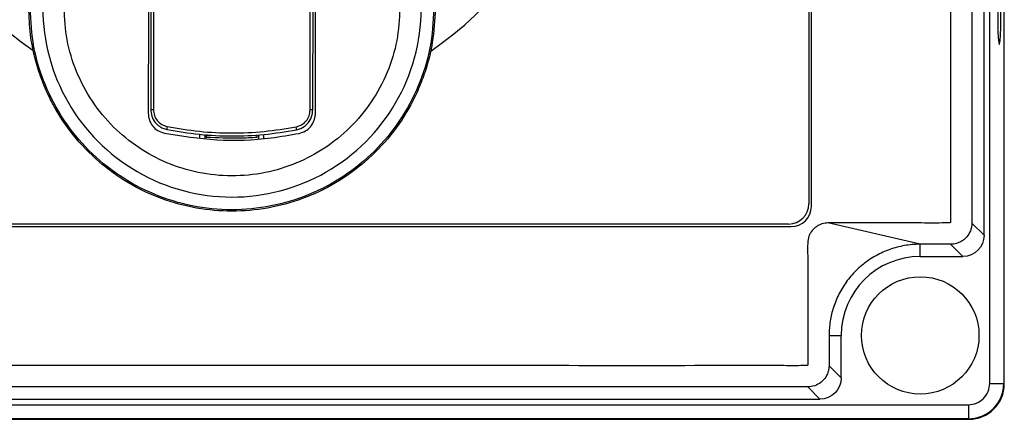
# Model space of a CAD drawing. Header units: inches. Extents: x 170 to 312, y 215 to 248.
# Tile 133 of 256: x 200.969 to 201.1745, y 241.8779 to 241.9615. Entities that reach past the tile are written whole.
import ezdxf

# ---------------------------------------------------------------- set-up
doc = ezdxf.new("R2010")
doc.units = ezdxf.units.IN
doc.header["$LTSCALE"] = 0.25
doc.header["$MEASUREMENT"] = 0
doc.layers.add('STANDARD MOTOR LH', color=7, linetype='Continuous')

msp = doc.modelspace()

# ---------------------------------------------------------------- linework, layer by layer
at = {"layer": 'STANDARD MOTOR LH'}
for p, q in [((201.1714620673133, 241.8854467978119), (201.1714620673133, 242.4097677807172)), ((201.1744093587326, 242.4097677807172), (201.1744093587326, 241.8854467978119)), ((201.174515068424, 241.8853410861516), (201.174515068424, 242.4098734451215)), ((201.1702866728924, 241.9164137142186), (201.1702866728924, 242.3788008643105)), ((201.1677382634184, 242.3762524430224), (201.1677382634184, 241.9189621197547)), ((201.1337195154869, 242.3722492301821), (201.1337195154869, 241.9229822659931)), ((201.1342396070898, 241.92244526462), (201.1342396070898, 242.372769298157)), ((201.0307128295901, 241.9418404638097), (201.0309076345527, 242.0342477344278)), ((200.9964506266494, 241.9922252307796), (200.9963461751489, 241.9426776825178)), ((200.997009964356, 241.9924850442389), (200.9969049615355, 241.9426765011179)), ((201.0296144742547, 241.9426003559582), (201.0297194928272, 241.9924160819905)), ((201.0301732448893, 241.9425991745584), (201.0302777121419, 241.9921539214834)), ((201.0065546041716, 241.9375088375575), (201.0065527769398, 241.9366376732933)), ((201.0076114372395, 241.9374549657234), (201.0076095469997, 241.9365584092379)), ((201.0079608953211, 241.9374371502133), (201.0079565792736, 241.9368780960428)), ((201.0185385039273, 241.9368558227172), (201.0185365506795, 241.9374120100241)), ((201.0188842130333, 241.9365346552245), (201.0188860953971, 241.9374281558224)), ((201.0199412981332, 241.9366071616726), (201.019943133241, 241.937476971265)), ((201.0273302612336, 241.9377064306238), (201.0273302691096, 241.9377064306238)), ((200.8382519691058, 241.9182168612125), (201.1300112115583, 241.9182168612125)), ((201.1294911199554, 241.9187538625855), (200.8387889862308, 241.9187538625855)), ((201.1569639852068, 241.9145283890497), (201.137706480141, 241.9189783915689)), ((201.1677382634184, 241.9189621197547), (201.1702866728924, 241.9164137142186)), ((201.1633045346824, 241.9145283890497), (201.1569639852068, 241.9145283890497)), ((201.1569672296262, 241.9119799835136), (201.1569672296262, 241.9145283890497)), ((201.1633045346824, 241.9145283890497), (201.1658529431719, 241.9119799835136)), ((201.1569672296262, 241.9119799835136), (201.1658529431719, 241.9119799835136)), ((201.1379280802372, 241.8954892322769), (201.1379280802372, 241.889151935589)), ((201.1379280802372, 241.8954892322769), (201.1404764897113, 241.8954892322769)), ((201.1404764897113, 241.8866035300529), (201.1404764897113, 241.8954892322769)), ((201.1379280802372, 241.889151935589), (201.1404764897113, 241.8866035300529)), ((201.1714620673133, 241.8854467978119), (201.1744093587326, 241.8854467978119)), ((201.1334943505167, 241.8847182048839), (200.8347688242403, 241.8847182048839)), ((201.1334943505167, 241.8847182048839), (201.1360427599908, 241.8821697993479)), ((200.8322204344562, 241.8821697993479), (201.1360427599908, 241.8821697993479)), ((200.8012535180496, 241.880994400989), (201.1670096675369, 241.880994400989)), ((201.1670096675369, 241.880994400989), (201.1670096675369, 241.8780471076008)), ((200.8011477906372, 241.8779414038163), (201.1671153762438, 241.8779414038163)), ((201.1670096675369, 241.8780471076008), (200.8012535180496, 241.8780471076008))]:
    msp.add_line(p, q, dxfattribs=at)
at = {"layer": 'STANDARD MOTOR LH', "flags": 128}
for points in [[(201.1731369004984, 241.9626150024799), (201.1731516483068, 241.9607454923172), (201.173194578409, 241.9590421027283), (201.1732618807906, 241.9576561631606), (201.1733475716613, 241.9567108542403), (201.1734440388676, 241.9562901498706), (201.1735427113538, 241.956431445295), (201.1736348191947, 241.9571221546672), (201.1737121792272, 241.9583009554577), (201.1737679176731, 241.9598630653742), (201.1737970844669, 241.9616696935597), (201.1737970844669, 241.9635603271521), (201.1737679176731, 241.9653669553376), (201.1737121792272, 241.966929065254), (201.1736348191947, 241.9681078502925), (201.1735427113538, 241.9687985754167), (201.1734440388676, 241.9689398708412), (201.1733475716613, 241.9685191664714), (201.1732618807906, 241.9675738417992), (201.173194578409, 241.9661879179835), (201.1731516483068, 241.9644845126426), (201.1731369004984, 241.9626150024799)], [(200.9963461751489, 241.9426776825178), (200.9963565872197, 241.9426776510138), (200.9963874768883, 241.9426775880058), (200.9964378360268, 241.9426774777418), (200.9965060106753, 241.9426773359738), (200.9965897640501, 241.9426771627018), (200.9966863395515, 241.9426769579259), (200.9967925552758, 241.9426767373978), (200.9969049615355, 241.9426765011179)], [(201.0301732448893, 241.9425991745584), (201.0301628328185, 241.9425992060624), (201.0301319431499, 241.9425992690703), (201.0300815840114, 241.9425993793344), (201.0300134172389, 241.9425995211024), (201.0299296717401, 241.9425996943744), (201.0298330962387, 241.9425998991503), (201.0297268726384, 241.9426001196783), (201.0296144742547, 241.9426003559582)]]:
    msp.add_lwpolyline(points, dxfattribs=at)
at = {"layer": 'STANDARD MOTOR LH'}
msp.add_circle((201.1569672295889, 241.8954892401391), 0.0122623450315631, dxfattribs=at)
for centre, radius, start, end in [((201.0134132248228, 242.0154699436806), 0.07336265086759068, 304.376166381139, 235.4185970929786), ((201.0133170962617, 241.9638667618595), 0.03947267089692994, 179.8792125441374, 359.8792184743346), ((201.0014009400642, 241.9386704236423), 0.001663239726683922, 163.430985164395, 185.0961158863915), ((201.0250995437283, 241.9386137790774), 0.001663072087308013, 354.6287238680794, 16.29689995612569), ((201.1294911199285, 241.9229822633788), 0.004228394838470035, 270, 0), ((201.1300112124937, 241.9224452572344), 0.004228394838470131, 270, 0), ((201.1569672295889, 241.8954892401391), 0.01649073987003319, 90, 180), ((201.1670096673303, 241.8854468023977), 0.00445240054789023, 270, 1.136653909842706e-09), ((201.1670096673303, 241.8854468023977), 0.007399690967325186, 270, 4.62478095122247e-10), ((201.1671153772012, 241.8853410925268), 0.00739969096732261, 270, 0)]:
    msp.add_arc(centre, radius, start, end, dxfattribs=at)
at = {"layer": 'STANDARD MOTOR LH', "extrusion": (0, 0, -1)}
for centre, major_axis, ratio, start_param, end_param in [((201.1658407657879, 241.9164258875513), (0.003148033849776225, -0.003148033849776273), 0.9972646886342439, 5.499156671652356, 7.067213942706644), ((201.1360305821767, 241.88661570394), (0.003148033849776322, -0.003148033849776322), 0.9972646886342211, 5.499156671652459, 7.06721394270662)]:
    msp.add_ellipse(centre, major_axis=major_axis, ratio=ratio, start_param=start_param, end_param=end_param, dxfattribs=at)
at = {"layer": 'STANDARD MOTOR LH'}
for points, knots in [([(200.830556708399, 242.3762361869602), (200.8309687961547, 242.3762704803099), (200.8317931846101, 242.3763390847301), (200.8327607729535, 242.3768146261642), (200.8334507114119, 242.3773556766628), (200.8339216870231, 242.3778738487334), (200.8343007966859, 242.3784581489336), (200.8345788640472, 242.3790939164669), (200.8349082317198, 242.3804437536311), (200.8347362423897, 242.382534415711), (200.8347906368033, 242.3848211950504), (200.8347833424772, 242.387107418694), (200.8347765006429, 242.3921320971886), (200.8349374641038, 242.3985495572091), (200.8346277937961, 242.4040210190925), (200.8347900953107, 242.4059021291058), (200.8348111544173, 242.4059435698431), (200.8348362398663, 242.4059810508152), (200.8348779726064, 242.4060188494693), (200.835011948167, 242.4060696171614), (200.8355234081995, 242.4060077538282), (200.8375120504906, 242.4061105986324), (200.8455596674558, 242.4059382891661), (200.8653783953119, 242.4061348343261), (200.895942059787, 242.406016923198), (200.9448029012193, 242.4060635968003), (200.9936752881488, 242.4060432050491), (201.0425437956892, 242.4060475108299), (201.0730866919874, 242.4060443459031), (201.0975217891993, 242.406049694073), (201.112791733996, 242.4060362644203), (201.1234847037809, 242.4060603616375), (201.1288257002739, 242.4060265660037), (201.1315039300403, 242.4060742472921), (201.1327372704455, 242.4060117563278), (201.1332430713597, 242.4060667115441), (201.1333674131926, 242.4060270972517), (201.1334035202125, 242.4060018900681), (201.1334269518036, 242.4059793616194), (201.1334464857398, 242.4059536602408), (201.1334611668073, 242.4059258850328), (201.1334716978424, 242.405896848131), (201.1334759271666, 242.4058719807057), (201.1334777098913, 242.4058544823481), (201.1334783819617, 242.4058369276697), (201.1334775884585, 242.4057842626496), (201.1334789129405, 242.40557366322), (201.1334767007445, 242.4047311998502), (201.1334804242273, 242.4013614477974), (201.1334779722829, 242.39686838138), (201.1334776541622, 242.3923752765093), (201.1334792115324, 242.3891660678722), (201.1334674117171, 242.3856176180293), (201.1335109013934, 242.3824010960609), (201.1334596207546, 242.3802282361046), (201.1335618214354, 242.3795682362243), (201.1337233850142, 242.3790080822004), (201.133954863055, 242.3784726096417), (201.134332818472, 242.3778845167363), (201.1349607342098, 242.3771917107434), (201.1359580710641, 242.3765144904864), (201.1378139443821, 242.3761021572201), (201.1401449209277, 242.3762802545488), (201.1438345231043, 242.3762103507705), (201.1502980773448, 242.3762639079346), (201.1567319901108, 242.3761870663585), (201.1616061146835, 242.3762640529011), (201.1627989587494, 242.376219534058), (201.1631210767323, 242.3762468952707), (201.1632026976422, 242.3762005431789), (201.1632430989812, 242.3761645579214), (201.1632663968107, 242.3761283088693), (201.1632793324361, 242.3760941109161), (201.1632855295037, 242.3760677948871), (201.1632916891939, 242.3760086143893), (201.1632825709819, 242.3757820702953), (201.1632977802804, 242.3748778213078), (201.1632723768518, 242.3712586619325), (201.163315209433, 242.3567861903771), (201.1632777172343, 242.3319730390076), (201.1632910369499, 242.298890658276), (201.1632866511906, 242.2547801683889), (201.1632885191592, 242.2106698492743), (201.1632881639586, 242.1555318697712), (201.1632882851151, 242.1114215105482), (201.1632882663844, 242.0673111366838), (201.163288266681, 242.0342283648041), (201.1632882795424, 242.0011455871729), (201.1632882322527, 241.9709096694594), (201.163288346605, 241.9476109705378), (201.163288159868, 241.933294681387), (201.1632884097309, 241.9264821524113), (201.1632881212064, 241.9231928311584), (201.1632887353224, 241.9213815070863), (201.1632870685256, 241.9201054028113), (201.1632889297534, 241.9193793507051), (201.1632880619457, 241.9192119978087), (201.1632886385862, 241.9191778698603), (201.1632861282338, 241.9191490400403), (201.1632787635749, 241.9191176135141), (201.1632656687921, 241.9190859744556), (201.1632478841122, 241.9190583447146), (201.1632268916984, 241.9190348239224), (201.1631944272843, 241.9190080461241), (201.1631448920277, 241.9189828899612), (201.1629978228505, 241.9189720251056), (201.1624655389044, 241.9189891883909), (201.1603147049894, 241.9189600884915), (201.1566351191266, 241.9189855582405), (201.1517246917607, 241.9189765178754), (201.1454156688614, 241.9189793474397), (201.1407428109, 241.9189787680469), (201.137706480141, 241.9189783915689)], [0, 0, 0, 0, 0.001413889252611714, 0.00282850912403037, 0.003628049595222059, 0.004427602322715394, 0.005227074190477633, 0.006016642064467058, 0.006806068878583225, 0.00998608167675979, 0.01313352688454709, 0.01470724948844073, 0.01785469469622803, 0.03044447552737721, 0.03673936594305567, 0.03681891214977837, 0.03685839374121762, 0.03689777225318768, 0.03697423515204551, 0.03704737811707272, 0.03738361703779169, 0.03869834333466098, 0.04395728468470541, 0.06499301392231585, 0.1070645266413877, 0.1491360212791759, 0.2332790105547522, 0.2753505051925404, 0.3174220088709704, 0.3384577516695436, 0.3594934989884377, 0.3700113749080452, 0.3752703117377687, 0.3778997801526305, 0.3792145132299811, 0.3795432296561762, 0.379618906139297, 0.3796564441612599, 0.379693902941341, 0.3797304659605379, 0.3797671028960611, 0.379801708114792, 0.3798363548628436, 0.3798536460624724, 0.3798622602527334, 0.3798968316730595, 0.3800349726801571, 0.3805875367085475, 0.3827978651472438, 0.3916392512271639, 0.3960599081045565, 0.3982702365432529, 0.4026908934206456, 0.4082767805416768, 0.4093563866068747, 0.4101619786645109, 0.4105637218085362, 0.4113623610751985, 0.4121609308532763, 0.4129595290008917, 0.4145733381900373, 0.4162144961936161, 0.4193997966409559, 0.4225766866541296, 0.428930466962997, 0.4416380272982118, 0.4448149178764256, 0.4456091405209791, 0.4458080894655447, 0.4458858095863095, 0.4459241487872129, 0.4459940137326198, 0.4460312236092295, 0.4460497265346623, 0.4460869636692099, 0.4462355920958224, 0.4468289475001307, 0.4492023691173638, 0.4586960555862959, 0.4966708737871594, 0.5346456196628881, 0.5726204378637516, 0.6485700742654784, 0.6865448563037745, 0.7624944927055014, 0.8004692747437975, 0.8384440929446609, 0.8764188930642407, 0.9143936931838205, 0.9425650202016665, 0.9566506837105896, 0.9636935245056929, 0.9660247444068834, 0.9679778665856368, 0.9699309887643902, 0.9704192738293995, 0.970477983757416, 0.9705073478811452, 0.9705367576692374, 0.9705774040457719, 0.9706180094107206, 0.9706540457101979, 0.9706900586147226, 0.9707260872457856, 0.9707987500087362, 0.9708765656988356, 0.9712287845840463, 0.9726376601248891, 0.9782731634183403, 0.9839086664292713, 0.9895441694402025, 0.9999999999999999, 0.9999999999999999, 0.9999999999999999, 0.9999999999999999]), ([(201.137706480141, 241.9189783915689), (201.1375195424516, 241.9189710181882), (201.1368642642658, 241.9189451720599), (201.1361094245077, 241.9187022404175), (201.1354977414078, 241.918361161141), (201.1352081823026, 241.9181666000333), (201.1346582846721, 241.9177289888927), (201.1342001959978, 241.9171733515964), (201.1338744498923, 241.9165507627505), (201.1335986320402, 241.915902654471), (201.1333825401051, 241.9143798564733), (201.1335096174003, 241.9120581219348), (201.1334600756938, 241.908344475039), (201.133491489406, 241.901850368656), (201.133476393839, 241.8953547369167), (201.1334784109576, 241.8905991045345), (201.1334779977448, 241.8895370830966), (201.133478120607, 241.8893937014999), (201.133477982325, 241.8893433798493), (201.1334683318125, 241.8893006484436), (201.1334465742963, 241.8892622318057), (201.1334216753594, 241.8892279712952), (201.1333803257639, 241.8891931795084), (201.1332580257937, 241.8891493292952), (201.1328067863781, 241.8891991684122), (201.131053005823, 241.8891166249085), (201.1239676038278, 241.8892549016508), (201.1065046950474, 241.8890981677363), (201.0688167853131, 241.8892186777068), (201.0257787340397, 241.8891639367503), (200.9827254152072, 241.8891630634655), (200.9396880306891, 241.8892033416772), (200.8965703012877, 241.888942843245), (200.8590427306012, 241.8894774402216), (200.8420522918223, 241.8888123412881), (200.8359507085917, 241.8892714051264), (200.8350450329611, 241.889109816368), (200.8348641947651, 241.8892074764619), (200.8348328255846, 241.8892389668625), (200.8348077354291, 241.8892742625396), (200.8347908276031, 241.8893151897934), (200.8347863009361, 241.8893504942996), (200.8347845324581, 241.8893756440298), (200.8347859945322, 241.8894344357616), (200.8347835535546, 241.8896692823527), (200.8347876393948, 241.8906091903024), (200.8347804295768, 241.8943678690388), (200.8347893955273, 241.8993808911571), (200.8347790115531, 241.9051068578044), (200.8348063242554, 241.9092117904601), (200.8347269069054, 241.9126974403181), (200.8348849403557, 241.915035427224), (200.8345159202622, 241.9162939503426), (200.834204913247, 241.9169251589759), (200.8338636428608, 241.9174025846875), (200.8333056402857, 241.9180066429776), (200.8324241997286, 241.9186430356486), (200.8305763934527, 241.9191250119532), (200.8282301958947, 241.9189300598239), (200.8245207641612, 241.9190068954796), (200.8212721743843, 241.9189761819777), (200.8170986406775, 241.9189799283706), (200.8129229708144, 241.9189707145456), (200.8087545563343, 241.9189960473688), (200.8061974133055, 241.9189666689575), (200.8054610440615, 241.9189926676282), (200.8051559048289, 241.9189708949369), (200.8050806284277, 241.9190013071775), (200.805045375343, 241.9190269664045), (200.8050224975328, 241.9190490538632), (200.8049984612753, 241.9190828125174), (200.8049841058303, 241.9191169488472), (200.804976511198, 241.9191536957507), (200.8049725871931, 241.91921580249), (200.8049788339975, 241.9194526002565), (200.8049684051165, 241.9204000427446), (200.8049858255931, 241.924189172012), (200.8049564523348, 241.9393467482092), (200.8049821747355, 241.9653303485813), (200.8049729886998, 241.9999756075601), (200.8049754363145, 242.0346207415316), (200.8049746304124, 242.0808142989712), (200.8049749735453, 242.1270078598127), (200.8049749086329, 242.1847498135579), (200.8049749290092, 242.2309433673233), (200.8049749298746, 242.2713627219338), (200.8049749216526, 242.3002336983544), (200.8049749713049, 242.3254115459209), (200.8049748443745, 242.3487428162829), (200.804975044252, 242.3624895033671), (200.804974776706, 242.3690309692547), (200.8049750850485, 242.3721831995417), (200.804974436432, 242.3739100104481), (200.8049761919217, 242.3751214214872), (200.804974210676, 242.3758178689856), (200.8049752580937, 242.3759876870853), (200.8049743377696, 242.3760346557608), (200.8049773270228, 242.3760693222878), (200.8049864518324, 242.3761022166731), (200.8049994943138, 242.3761323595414), (200.8050176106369, 242.3761589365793), (200.8050388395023, 242.3761821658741), (200.805071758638, 242.3762084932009), (200.8051729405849, 242.3762537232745), (200.8055818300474, 242.3762081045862), (200.807140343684, 242.3762832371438), (200.8110585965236, 242.3761975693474), (200.8168963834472, 242.3762483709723), (200.8238021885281, 242.3762332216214), (200.8283052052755, 242.3762351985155), (200.830556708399, 242.3762361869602)], [0, 0, 0, 0, 0.0006438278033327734, 0.002256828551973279, 0.002656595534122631, 0.00305635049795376, 0.003456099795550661, 0.005076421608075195, 0.005476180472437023, 0.005875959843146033, 0.007496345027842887, 0.01069239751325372, 0.01388774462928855, 0.02027845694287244, 0.03305986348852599, 0.03625521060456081, 0.03665463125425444, 0.03671744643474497, 0.0367488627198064, 0.03682804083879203, 0.03686422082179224, 0.03690040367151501, 0.03697364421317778, 0.03704605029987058, 0.03734123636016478, 0.03849940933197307, 0.04313209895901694, 0.06166285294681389, 0.09872436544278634, 0.1728473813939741, 0.2099088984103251, 0.2469704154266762, 0.3210934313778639, 0.3581549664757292, 0.3766856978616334, 0.3790020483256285, 0.379581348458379, 0.3796586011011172, 0.3796967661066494, 0.379733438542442, 0.3798073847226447, 0.3798460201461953, 0.3798556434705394, 0.3798941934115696, 0.3800482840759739, 0.3806647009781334, 0.3831303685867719, 0.3929930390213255, 0.3979243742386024, 0.4028557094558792, 0.4071090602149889, 0.4099861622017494, 0.4107907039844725, 0.4115951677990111, 0.4123996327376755, 0.4128008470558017, 0.414427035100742, 0.4160539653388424, 0.4192645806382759, 0.4224586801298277, 0.4288468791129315, 0.4304439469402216, 0.4368321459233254, 0.443220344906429, 0.4448174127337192, 0.44561592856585, 0.4457757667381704, 0.4458517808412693, 0.4458892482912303, 0.4459255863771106, 0.4459607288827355, 0.4460314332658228, 0.4460508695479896, 0.4460898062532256, 0.4462451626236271, 0.4468665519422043, 0.4493520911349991, 0.4592942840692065, 0.499063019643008, 0.5388317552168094, 0.5786004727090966, 0.6183692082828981, 0.697906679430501, 0.7376754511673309, 0.8172129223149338, 0.8569816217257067, 0.8768660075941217, 0.9166347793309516, 0.9436855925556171, 0.9572109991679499, 0.9639737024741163, 0.9662121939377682, 0.9680662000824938, 0.9699202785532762, 0.9703838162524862, 0.9704646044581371, 0.9705050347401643, 0.9705455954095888, 0.9705838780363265, 0.970622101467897, 0.9706581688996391, 0.9706941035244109, 0.9707301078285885, 0.9708027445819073, 0.9710683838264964, 0.9721009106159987, 0.9762311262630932, 0.9844915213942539, 0.9922457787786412, 0.9999999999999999, 0.9999999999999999, 0.9999999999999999, 0.9999999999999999]), ([(201.0557365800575, 241.9637773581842), (201.0556190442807, 241.9614075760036), (201.055412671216, 241.9572466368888), (201.054112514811, 241.9519628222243), (201.0526843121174, 241.9479155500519), (201.0505824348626, 241.9433282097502), (201.0471868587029, 241.9379463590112), (201.0419927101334, 241.9322955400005), (201.0358651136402, 241.9276643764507), (201.0290164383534, 241.9242123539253), (201.0217206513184, 241.9220593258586), (201.0142492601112, 241.9212404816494), (201.0067592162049, 241.9217337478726), (200.9994113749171, 241.9235492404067), (200.992422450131, 241.9266855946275), (200.9860923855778, 241.9310360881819), (200.9806880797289, 241.9364087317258), (200.977347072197, 241.9411894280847), (200.9754401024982, 241.9447223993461), (200.9743472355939, 241.9470383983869), (200.973187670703, 241.9499596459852), (200.9720337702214, 241.953801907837), (200.9710902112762, 241.9585757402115), (200.9709647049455, 241.9620818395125), (200.9708976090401, 241.9639562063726)], [0, 0, 0, 0, 0.05334240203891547, 0.09366029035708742, 0.122065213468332, 0.1499939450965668, 0.2072362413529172, 0.2646463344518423, 0.3220461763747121, 0.379392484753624, 0.436554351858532, 0.4925530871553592, 0.5479051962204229, 0.6048708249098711, 0.6622118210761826, 0.7196108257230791, 0.7770266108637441, 0.8330425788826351, 0.8502952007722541, 0.8674761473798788, 0.8907279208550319, 0.92105304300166, 0.9577948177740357, 1, 1, 1, 1]), ([(201.0554476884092, 241.9637779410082), (201.0552850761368, 241.9610208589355), (201.0549598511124, 241.9555066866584), (201.0524379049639, 241.9475576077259), (201.048528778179, 241.9402350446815), (201.0432353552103, 241.9338206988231), (201.0368005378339, 241.928560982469), (201.0294610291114, 241.9246580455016), (201.0215017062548, 241.9222618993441), (201.0132277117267, 241.9214645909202), (201.0049571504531, 241.9222967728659), (200.9970080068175, 241.9247264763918), (200.9896850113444, 241.9286603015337), (200.9832724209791, 241.9339470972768), (200.9780060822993, 241.9403837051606), (200.9741278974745, 241.9477227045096), (200.9716394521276, 241.9556823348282), (200.9713374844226, 241.9611978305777), (200.9711865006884, 241.9639555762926)], [0, 0, 0, 0, 0.06249989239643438, 0.1249999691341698, 0.1874999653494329, 0.2499999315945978, 0.3124999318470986, 0.3749999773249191, 0.4374999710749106, 0.4999999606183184, 0.5624999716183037, 0.624999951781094, 0.6875000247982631, 0.7499999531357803, 0.8124999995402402, 0.8750000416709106, 0.9375000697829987, 1, 1, 1, 1]), ([(201.0483530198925, 241.9637929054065), (201.0482236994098, 241.961553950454), (201.0479607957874, 241.9570022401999), (201.0458834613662, 241.9503664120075), (201.0425854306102, 241.9441783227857), (201.0381264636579, 241.9388085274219), (201.0328100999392, 241.934494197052), (201.0267995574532, 241.9312921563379), (201.0202157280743, 241.9292816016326), (201.0132427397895, 241.9285957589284), (201.0062727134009, 241.9293110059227), (200.9996974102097, 241.9313492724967), (200.9937004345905, 241.9345766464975), (200.9884022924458, 241.9389133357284), (200.9839660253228, 241.9443018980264), (200.9806940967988, 241.9505038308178), (200.9786447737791, 241.9571483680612), (200.9784010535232, 241.9617011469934), (200.9782811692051, 241.9639406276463)], [0, 0, 0, 0, 0.06103796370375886, 0.1240878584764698, 0.1879798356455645, 0.2514479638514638, 0.3132751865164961, 0.3737492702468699, 0.4362498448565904, 0.5000000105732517, 0.5637501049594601, 0.6262505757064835, 0.6867248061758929, 0.7485519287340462, 0.8120200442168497, 0.8759120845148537, 0.9389620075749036, 1, 1, 1, 1]), ([(200.9958750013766, 241.9639035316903), (200.9958672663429, 241.9602326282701), (200.9958517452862, 241.9528666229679), (200.9958363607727, 241.945572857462), (200.9958286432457, 241.9419139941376)], [0, 0, 0, 0, 0.4983574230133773, 1, 1, 1, 1]), ([(201.0307128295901, 241.9418404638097), (201.0307204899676, 241.9454752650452), (201.0307358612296, 241.9527688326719), (201.03075139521, 241.9601348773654), (201.030759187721, 241.9638300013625)], [0, 0, 0, 0, 0.4983571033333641, 1, 1, 1, 1]), ([(200.9958286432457, 241.9419139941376), (200.9958738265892, 241.941439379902), (200.9959642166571, 241.9404899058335), (200.996691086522, 241.9392281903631), (200.997778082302, 241.9382166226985), (200.9987130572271, 241.9379188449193), (200.9991937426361, 241.9377657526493)], [0, 0, 0, 0, 0.2479102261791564, 0.4959487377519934, 0.7408592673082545, 1, 1, 1, 1]), ([(200.9963461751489, 241.9426776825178), (200.9963906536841, 241.942209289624), (200.9964828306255, 241.9412385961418), (200.9971832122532, 241.9400307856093), (200.9980333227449, 241.9392442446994), (200.9988765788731, 241.9387552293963), (200.9994393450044, 241.9386044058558), (200.9997442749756, 241.9385226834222)], [0, 0, 0, 0, 0.2410478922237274, 0.499545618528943, 0.6991108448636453, 0.8369658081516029, 0.9999999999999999, 0.9999999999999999, 0.9999999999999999, 0.9999999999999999]), ([(200.9969049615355, 241.9426765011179), (200.9969457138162, 241.9422630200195), (200.9970272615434, 241.941435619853), (200.9976746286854, 241.9403491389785), (200.9986160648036, 241.9395072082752), (200.9994096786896, 241.9392656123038), (200.9998067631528, 241.9391447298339)], [0, 0, 0, 0, 0.249517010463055, 0.4992983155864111, 0.7494740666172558, 1, 1, 1, 1]), ([(201.0266957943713, 241.9390804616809), (201.0270935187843, 241.9391995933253), (201.0278884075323, 241.9394376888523), (201.0288349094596, 241.9402750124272), (201.0294840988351, 241.9413604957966), (201.0295710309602, 241.9421872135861), (201.0296144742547, 241.9426003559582)], [0, 0, 0, 0, 0.2505525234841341, 0.5007522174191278, 0.7505068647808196, 1, 1, 1, 1]), ([(201.0267553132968, 241.9384581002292), (201.0270607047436, 241.938538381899), (201.0276243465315, 241.9386865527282), (201.0284702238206, 241.9391717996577), (201.0293242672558, 241.9399547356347), (201.0300303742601, 241.9411599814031), (201.0301267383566, 241.9421306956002), (201.0301732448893, 241.9425991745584)], [0, 0, 0, 0, 0.1630067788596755, 0.3008513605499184, 0.500445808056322, 0.7589088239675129, 1, 1, 1, 1]), ([(201.0273302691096, 241.9377064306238), (201.0277791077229, 241.9378440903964), (201.0286768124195, 241.9381194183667), (201.0297612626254, 241.9390615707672), (201.0304920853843, 241.9402731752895), (201.0307039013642, 241.9412595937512), (201.0307119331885, 241.941782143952), (201.0307128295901, 241.9418404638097)], [0, 0, 0, 0, 0.2416877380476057, 0.4833902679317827, 0.7250934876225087, 0.9693187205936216, 1, 1, 1, 1]), ([(200.9998067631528, 241.9391447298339), (201.0020303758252, 241.9387649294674), (201.0064702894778, 241.9380065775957), (201.0132479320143, 241.9377073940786), (201.020026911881, 241.9379741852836), (201.0244704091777, 241.9387113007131), (201.0266957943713, 241.9390804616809)], [0, 0, 0, 0, 0.2504115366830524, 0.4999996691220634, 0.7495906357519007, 1, 1, 1, 1]), ([(200.9991937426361, 241.9377657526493), (201.0028340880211, 241.9371833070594), (201.0102204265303, 241.936001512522), (201.0197386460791, 241.9363662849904), (201.0253985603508, 241.9373654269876), (201.0273302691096, 241.9377064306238)], [0, 0, 0, 0, 0.3902908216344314, 0.7919084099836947, 1, 1, 1, 1]), ([(200.9997442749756, 241.9385226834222), (201.0019892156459, 241.9381381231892), (201.0064493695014, 241.9373740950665), (201.0132464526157, 241.9370732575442), (201.020044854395, 241.9373415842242), (201.0245086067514, 241.9380842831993), (201.0267553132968, 241.9384581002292)], [0, 0, 0, 0, 0.2516664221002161, 0.5000002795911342, 0.7483389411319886, 0.9999999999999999, 0.9999999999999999, 0.9999999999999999, 0.9999999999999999]), ([(201.0185378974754, 241.9368554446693), (201.0173436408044, 241.9367828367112), (201.0138200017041, 241.9365686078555), (201.010290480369, 241.9367546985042), (201.0079572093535, 241.9368777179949)], [0, 0, 0, 0, 0.3389270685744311, 1, 1, 1, 1]), ([(201.1677382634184, 241.9189621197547), (201.1677374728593, 241.9189009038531), (201.167733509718, 241.9185940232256), (201.1676623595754, 241.918042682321), (201.1673798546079, 241.9170932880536), (201.1668583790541, 241.9162284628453), (201.1661515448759, 241.9155354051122), (201.1656466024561, 241.9151825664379), (201.1651042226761, 241.9148963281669), (201.1645672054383, 241.9146950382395), (201.1639234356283, 241.9145535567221), (201.1635121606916, 241.9145368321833), (201.1633045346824, 241.9145283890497)], [0, 0, 0, 0, 0.02641501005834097, 0.1324207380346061, 0.2384272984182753, 0.452502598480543, 0.5583123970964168, 0.6641203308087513, 0.7168873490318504, 0.8226959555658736, 0.9104907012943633, 1, 1, 1, 1]), ([(201.1569639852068, 241.9145283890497), (201.1563913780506, 241.9145127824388), (201.154764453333, 241.9144684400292), (201.1526328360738, 241.914078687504), (201.1506182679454, 241.9134620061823), (201.1486618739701, 241.9126777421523), (201.1463321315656, 241.9113897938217), (201.1438270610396, 241.9093873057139), (201.1416879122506, 241.9069982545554), (201.1399870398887, 241.9042963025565), (201.1388005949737, 241.901435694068), (201.1380644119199, 241.8984740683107), (201.1379738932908, 241.8964922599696), (201.1379280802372, 241.8954892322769)], [0, 0, 0, 0, 0.05749647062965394, 0.1633623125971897, 0.2161576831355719, 0.2689531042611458, 0.374797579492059, 0.482160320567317, 0.5895229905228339, 0.6953558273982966, 0.8011891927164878, 0.899378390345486, 0.9999999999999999, 0.9999999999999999, 0.9999999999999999, 0.9999999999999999]), ([(201.1379280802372, 241.889151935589), (201.1379262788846, 241.8890594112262), (201.1379172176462, 241.8885939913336), (201.137777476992, 241.8878866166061), (201.1373458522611, 241.886856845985), (201.1365820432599, 241.8858506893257), (201.1353190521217, 241.8850198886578), (201.1342219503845, 241.8847360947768), (201.1336103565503, 241.8847210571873), (201.1334943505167, 241.8847182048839)], [0, 0, 0, 0, 0.04000198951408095, 0.201219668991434, 0.3072611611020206, 0.5213962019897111, 0.7355756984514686, 0.9498444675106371, 1, 1, 1, 1])]:
    msp.add_open_spline(points, degree=3, knots=knots, dxfattribs=at)

doc.saveas('drawing.dxf')
